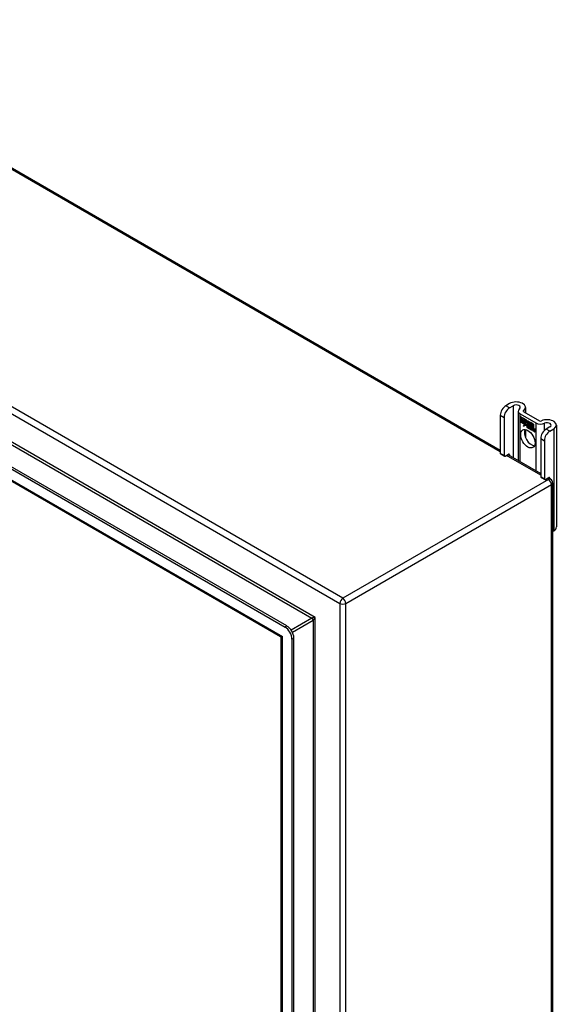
# Model space of a CAD drawing. Header units: inches. Extents: x 132.4 to 153.9, y 41.1 to 83.7.
# Tile 26 of 26: x 143.1 to 153.9, y 62.4 to 82.1. Entities that reach past the tile are written whole.
import ezdxf

# ---------------------------------------------------------------- set-up
doc = ezdxf.new("R2010")
doc.units = ezdxf.units.IN
doc.header["$MEASUREMENT"] = 0
doc.layers.add('Visible Edges(ANSI)', color=7, linetype='Continuous', lineweight=25)
doc.layers.add('Visible Tangent Edges(ANSI)', color=7, linetype='Continuous', lineweight=25)

msp = doc.modelspace()

# ---------------------------------------------------------------- linework, layer by layer
at = {"layer": 'Visible Edges(ANSI)'}
for p, q in [((137.841, 82.138), (152.79, 73.507)), ((132.503, 79.182), (148.472, 69.963)), ((148.509, 69.985), (132.541, 79.204)), ((148.379, 69.767), (132.63, 78.86)), ((152.976, 74.444), (152.9, 74.4)), ((152.79, 74.209), (152.79, 73.444)), ((152.975, 74.358), (153.05, 74.401)), ((153.147, 74.292), (153.147, 73.301)), ((153.187, 74.236), (153.5, 74.056)), ((153.261, 74.279), (153.574, 74.098)), ((153.296, 74.367), (153.296, 74.259)), ((152.864, 74.167), (152.864, 73.401)), ((153.191, 74.184), (153.309, 74.115)), ((153.191, 74.151), (153.191, 74.184)), ((153.191, 74.183), (153.191, 74.151)), ((153.191, 74.183), (153.192, 74.183)), ((153.309, 74.115), (153.191, 74.183)), ((153.191, 74.151), (153.277, 74.101)), ((153.191, 74.151), (153.191, 74.151)), ((153.278, 74.1), (153.191, 74.151)), ((153.191, 74.114), (153.191, 74.147)), ((153.191, 74.147), (153.278, 74.096)), ((153.191, 74.146), (153.191, 74.114)), ((153.191, 74.146), (153.192, 74.146)), ((153.277, 74.096), (153.191, 74.146)), ((153.191, 74.114), (153.277, 74.064)), ((153.191, 74.114), (153.191, 74.114)), ((153.278, 74.063), (153.191, 74.114)), ((153.191, 74.108), (153.192, 74.109)), ((153.191, 74.109), (153.278, 74.059)), ((153.191, 74.076), (153.191, 74.109)), ((153.277, 74.059), (153.191, 74.108)), ((153.191, 74.108), (153.191, 74.077)), ((153.191, 74.077), (153.277, 74.027)), ((153.191, 74.076), (153.191, 74.077)), ((153.276, 74.027), (153.191, 74.076)), ((153.254, 73.991), (153.276, 74.027)), ((153.293, 74.016), (153.254, 73.991)), ((153.277, 74.027), (153.257, 73.993)), ((153.257, 73.993), (153.293, 74.017)), ((153.258, 73.994), (153.293, 74.017)), ((153.276, 74.027), (153.277, 74.027)), ((153.277, 74.101), (153.277, 74.13)), ((153.277, 74.13), (153.28, 74.128)), ((153.277, 74.101), (153.278, 74.102)), ((153.277, 74.096), (153.278, 74.096)), ((153.277, 74.064), (153.277, 74.096)), ((153.277, 74.064), (153.278, 74.065)), ((153.277, 74.059), (153.278, 74.059)), ((153.277, 74.03), (153.277, 74.059)), ((153.277, 74.03), (153.278, 74.031)), ((153.279, 74.03), (153.277, 74.03)), ((153.278, 74.129), (153.278, 74.1)), ((153.278, 74.129), (153.278, 74.129)), ((153.28, 74.127), (153.278, 74.129)), ((153.278, 74.096), (153.278, 74.063)), ((153.278, 74.059), (153.278, 74.031)), ((153.278, 74.03), (153.291, 74.052)), ((153.278, 74.03), (153.28, 74.031)), ((153.278, 74.031), (153.278, 74.03)), ((153.291, 74.05), (153.279, 74.03)), ((153.279, 74.031), (153.279, 74.031)), ((153.28, 74.128), (153.311, 74.059)), ((153.28, 74.127), (153.281, 74.127)), ((153.31, 74.059), (153.28, 74.127)), ((153.291, 74.052), (153.293, 74.04)), ((153.291, 74.05), (153.292, 74.05)), ((153.293, 74.039), (153.291, 74.05)), ((153.292, 74.05), (153.291, 74.05)), ((153.311, 74.059), (153.293, 74.039)), ((153.293, 74.04), (153.31, 74.059)), ((153.293, 74.04), (153.294, 74.041)), ((153.293, 74.017), (153.295, 74.002)), ((153.293, 74.016), (153.294, 74.016)), ((153.295, 74), (153.293, 74.016)), ((153.311, 74.059), (153.294, 74.041)), ((153.294, 74.04), (153.294, 74.041)), ((153.295, 74.002), (153.323, 74.03)), ((153.323, 74.029), (153.295, 74)), ((153.297, 74.002), (153.323, 74.03)), ((153.309, 74.115), (153.309, 74.115)), ((153.324, 74.078), (153.309, 74.115)), ((153.309, 74.115), (153.324, 74.08)), ((153.31, 74.059), (153.311, 74.059)), ((153.323, 74.03), (153.329, 74.015)), ((153.323, 74.029), (153.323, 74.029)), ((153.329, 74.014), (153.323, 74.029)), ((153.324, 74.08), (153.337, 74.099)), ((153.337, 74.098), (153.324, 74.078)), ((153.324, 74.08), (153.326, 74.08)), ((153.325, 74.08), (153.325, 74.08)), ((153.329, 74.014), (153.33, 74.015)), ((153.33, 74.015), (153.33, 74.015)), ((153.336, 74.048), (153.367, 74.078)), ((153.336, 74.048), (153.338, 74.049)), ((153.354, 74.008), (153.336, 74.048)), ((153.337, 74.098), (153.338, 74.099)), ((153.337, 74.099), (153.396, 74.065)), ((153.337, 74.099), (153.337, 74.099)), ((153.395, 74.065), (153.337, 74.098)), ((153.367, 74.077), (153.337, 74.048)), ((153.337, 74.048), (153.355, 74.007)), ((153.338, 74.049), (153.367, 74.078)), ((153.338, 74.049), (153.338, 74.049)), ((153.367, 74.078), (153.37, 74.076)), ((153.367, 74.077), (153.368, 74.077)), ((153.369, 74.076), (153.367, 74.077)), ((153.369, 74.076), (153.37, 74.076)), ((153.369, 73.998), (153.369, 74.076)), ((153.37, 74.076), (153.37, 73.998)), ((153.395, 74.065), (153.396, 74.065)), ((153.395, 73.968), (153.395, 74.065)), ((153.396, 74.065), (153.396, 73.965)), ((153.4, 73.97), (153.4, 74.063)), ((153.4, 74.063), (153.426, 74.048)), ((153.4, 74.062), (153.4, 73.971)), ((153.4, 74.062), (153.401, 74.062)), ((153.425, 74.047), (153.4, 74.062)), ((153.425, 74.047), (153.426, 74.048)), ((153.425, 73.966), (153.425, 74.047)), ((153.426, 74.048), (153.426, 73.965)), ((153.429, 73.963), (153.429, 74.046)), ((153.429, 74.046), (153.456, 74.03)), ((153.43, 74.045), (153.43, 73.963)), ((153.43, 74.045), (153.431, 74.045)), ((153.455, 74.03), (153.43, 74.045)), ((153.455, 74.03), (153.456, 74.03)), ((153.455, 73.95), (153.455, 74.03)), ((153.456, 74.03), (153.456, 73.949)), ((153.257, 73.993), (153.256, 73.992)), ((153.257, 73.993), (153.258, 73.994)), ((153.295, 74.002), (153.297, 74.002)), ((153.296, 74.002), (153.296, 74.002)), ((153.296, 73.922), (153.296, 73.763)), ((153.33, 74.009), (153.332, 74.01)), ((153.332, 73.986), (153.364, 73.967)), ((153.332, 73.985), (153.332, 73.985)), ((153.364, 73.966), (153.332, 73.985)), ((153.333, 73.993), (153.333, 73.994)), ((153.333, 73.993), (153.354, 73.981)), ((153.355, 73.98), (153.333, 73.993)), ((153.337, 74.001), (153.339, 74.002)), ((153.353, 74.005), (153.354, 74.005)), ((153.354, 74.008), (153.354, 74.009)), ((153.354, 73.981), (153.355, 73.982)), ((153.355, 73.982), (153.355, 73.982)), ((153.358, 73.957), (153.358, 73.957)), ((153.358, 73.949), (153.358, 73.957)), ((153.358, 73.957), (153.358, 73.948)), ((153.358, 73.949), (153.358, 73.949)), ((153.363, 73.943), (153.385, 73.959)), ((153.363, 73.943), (153.365, 73.944)), ((153.378, 73.935), (153.363, 73.943)), ((153.364, 73.967), (153.365, 73.968)), ((153.386, 73.958), (153.364, 73.943)), ((153.364, 73.943), (153.377, 73.935)), ((153.365, 73.968), (153.365, 73.968)), ((153.385, 73.959), (153.365, 73.944)), ((153.365, 73.944), (153.365, 73.943)), ((153.369, 73.998), (153.37, 73.998)), ((153.389, 73.986), (153.369, 73.998)), ((153.37, 73.998), (153.39, 73.987)), ((153.385, 73.959), (153.373, 73.993)), ((153.373, 73.993), (153.387, 73.985)), ((153.374, 73.992), (153.386, 73.958)), ((153.374, 73.992), (153.374, 73.992)), ((153.387, 73.984), (153.374, 73.992)), ((153.377, 73.935), (153.389, 73.948)), ((153.377, 73.935), (153.379, 73.936)), ((153.389, 73.948), (153.378, 73.935)), ((153.378, 73.936), (153.378, 73.936)), ((153.379, 73.936), (153.39, 73.948)), ((153.385, 73.959), (153.385, 73.959)), ((153.387, 73.984), (153.387, 73.985)), ((153.387, 73.985), (153.394, 73.962)), ((153.394, 73.962), (153.387, 73.984)), ((153.389, 73.986), (153.39, 73.987)), ((153.396, 73.965), (153.389, 73.986)), ((153.389, 73.948), (153.392, 73.947)), ((153.389, 73.948), (153.39, 73.948)), ((153.392, 73.946), (153.389, 73.948)), ((153.39, 73.987), (153.395, 73.968)), ((153.392, 73.947), (153.399, 73.923)), ((153.392, 73.946), (153.392, 73.947)), ((153.398, 73.923), (153.392, 73.946)), ((153.394, 73.962), (153.394, 73.962)), ((153.396, 73.96), (153.394, 73.962)), ((153.394, 73.962), (153.396, 73.961)), ((153.395, 73.968), (153.396, 73.968)), ((153.396, 73.961), (153.408, 73.973)), ((153.408, 73.972), (153.396, 73.96)), ((153.396, 73.961), (153.397, 73.962)), ((153.408, 73.973), (153.397, 73.962)), ((153.397, 73.961), (153.397, 73.961)), ((153.398, 73.923), (153.399, 73.923)), ((153.413, 73.914), (153.398, 73.923)), ((153.399, 73.923), (153.412, 73.915)), ((153.4, 73.971), (153.406, 73.977)), ((153.406, 73.977), (153.4, 73.97)), ((153.4, 73.971), (153.401, 73.972)), ((153.4, 73.95), (153.421, 73.965)), ((153.4, 73.95), (153.401, 73.951)), ((153.412, 73.915), (153.4, 73.95)), ((153.401, 73.972), (153.406, 73.977)), ((153.401, 73.972), (153.401, 73.971)), ((153.401, 73.951), (153.421, 73.965)), ((153.422, 73.965), (153.401, 73.95)), ((153.402, 73.951), (153.401, 73.951)), ((153.401, 73.95), (153.413, 73.914)), ((153.406, 73.977), (153.425, 73.966)), ((153.406, 73.977), (153.407, 73.977)), ((153.426, 73.965), (153.406, 73.977)), ((153.408, 73.973), (153.422, 73.965)), ((153.408, 73.972), (153.408, 73.972)), ((153.421, 73.965), (153.408, 73.972)), ((153.412, 73.915), (153.412, 73.916)), ((153.419, 73.911), (153.427, 73.962)), ((153.428, 73.961), (153.419, 73.911)), ((153.419, 73.911), (153.43, 73.905)), ((153.419, 73.911), (153.419, 73.911)), ((153.43, 73.904), (153.419, 73.911)), ((153.421, 73.965), (153.421, 73.965)), ((153.425, 73.966), (153.426, 73.966)), ((153.427, 73.962), (153.437, 73.956)), ((153.428, 73.961), (153.428, 73.961)), ((153.437, 73.956), (153.428, 73.961)), ((153.429, 73.963), (153.43, 73.963)), ((153.44, 73.957), (153.429, 73.963)), ((153.43, 73.963), (153.441, 73.957)), ((153.43, 73.905), (153.433, 73.925)), ((153.434, 73.925), (153.43, 73.904)), ((153.43, 73.905), (153.43, 73.905)), ((153.436, 73.946), (153.437, 73.956)), ((153.437, 73.956), (153.436, 73.946)), ((153.436, 73.946), (153.436, 73.946)), ((153.439, 73.944), (153.436, 73.946)), ((153.436, 73.946), (153.439, 73.945)), ((153.437, 73.956), (153.437, 73.956)), ((153.439, 73.945), (153.44, 73.946)), ((153.44, 73.957), (153.441, 73.957)), ((153.44, 73.951), (153.44, 73.957)), ((153.44, 73.951), (153.442, 73.952)), ((153.44, 73.945), (153.44, 73.945)), ((153.441, 73.957), (153.441, 73.952)), ((153.441, 73.952), (153.441, 73.952)), ((153.441, 73.94), (153.442, 73.941)), ((153.442, 73.947), (153.444, 73.948)), ((153.449, 73.893), (153.454, 73.926)), ((153.454, 73.925), (153.449, 73.894)), ((153.449, 73.894), (153.46, 73.888)), ((153.449, 73.893), (153.449, 73.894)), ((153.46, 73.887), (153.449, 73.893)), ((153.455, 73.95), (153.456, 73.951)), ((153.46, 73.888), (153.463, 73.908)), ((153.464, 73.908), (153.46, 73.887)), ((153.46, 73.888), (153.46, 73.888)), ((153.463, 73.908), (153.464, 73.908)), ((153.467, 73.926), (153.468, 73.927)), ((153.469, 73.922), (153.47, 73.923)), ((153.471, 73.93), (153.473, 73.931)), ((153.471, 73.923), (153.472, 73.924)), ((153.478, 73.876), (153.484, 73.908)), ((153.478, 73.876), (153.479, 73.877)), ((153.49, 73.87), (153.478, 73.876)), ((153.484, 73.908), (153.479, 73.877)), ((153.479, 73.877), (153.489, 73.87)), ((153.489, 73.87), (153.495, 73.902)), ((153.489, 73.87), (153.49, 73.871)), ((153.496, 73.901), (153.49, 73.87)), ((153.785, 73.977), (153.71, 73.933)), ((153.784, 73.89), (153.86, 73.934)), ((153.915, 74.01), (153.915, 71.969)), ((153.6, 73.742), (153.6, 72.976)), ((153.674, 73.699), (153.674, 72.933)), ((152.797, 73.429), (152.871, 73.386)), ((152.886, 73.388), (152.954, 73.427)), ((152.941, 73.42), (153.6, 73.039)), ((152.976, 73.414), (152.976, 73.399)), ((153.606, 72.962), (153.68, 72.919)), ((153.696, 72.921), (153.763, 72.96)), ((153.751, 72.952), (153.797, 72.925)), ((153.785, 72.947), (153.785, 72.932)), ((153.839, 72.853), (153.839, 43.596)), ((153.839, 71.88), (153.86, 71.892)), ((148.395, 41.756), (148.395, 69.74)), ((148.611, 69.722), (148.611, 41.485)), ((148.648, 41.507), (148.648, 69.743))]:
    msp.add_line(p, q, dxfattribs=at)
for centre, radius in [((153.755, 72.853), 0.084), ((148.364, 69.74), 0.031)]:
    msp.add_arc(centre, radius, 0, 60, dxfattribs=at)
for centre, major_axis, start_param, end_param in [((153.108, 74.367), (0.188, 0), 5.640144, 8.63938), ((153.108, 74.367), (0.0825, 0), 5.640144, 8.63938), ((152.9, 74.273), (-0.078, -0.135), 3.926991, 5.497787), ((152.975, 74.23), (0.078, 0.135), 0.785398, 2.356194), ((153.283, 74.292), (-0.136, 0), 5.640144, 7.068583), ((153.283, 74.292), (-0.031, 0), 5.640144, 7.068583), ((153.349, 73.978), (-0.021, 0.0364), 5.317289, 6.229324), ((153.349, 73.978), (-0.0206, 0.0357), 5.272274, 6.251395), ((153.35, 73.979), (-0.0206, 0.0357), 6.047724, 6.251395), ((153.349, 73.978), (-0.0187, 0.0323), 5.330385, 6.268672), ((153.349, 73.978), (-0.0183, 0.0317), 5.329545, 6.268672), ((153.35, 73.979), (-0.0183, 0.0317), 6.051884, 6.268672), ((153.596, 74.111), (-0.136, 0), 0.785398, 2.213838), ((153.596, 74.111), (0.031, 0), 3.926991, 5.35543), ((153.727, 74.01), (0.188, 0), 5.497787, 8.497023), ((153.727, 74.01), (0.0825, 0), 5.497787, 8.497023), ((153.418, 73.781), (-0.102, 0.176), 0.374433, 2.76716), ((153.337, 73.978), (-0.0123, 0.0214), 0.72544, 2.208898), ((153.355, 73.967), (-0.0245, 0.0424), 6.268672, 7.008625), ((153.355, 73.967), (-0.0249, 0.0431), 6.268672, 7.008625), ((153.337, 73.978), (0.012, -0.0207), 3.867033, 5.35049), ((153.356, 73.968), (-0.0249, 0.0431), 0.028947, 0.295885), ((153.34, 73.978), (-0.0064, 0.011), 0.453624, 1.914249), ((153.34, 73.978), (0.006, -0.0104), 3.639467, 5.055842), ((153.356, 73.968), (-0.0245, 0.0424), 6.268672, 6.283185), ((153.348, 73.983), (-0.0109, 0.0188), 5.836026, 6.985262), ((153.348, 73.983), (-0.0105, 0.0182), 5.836026, 6.946368), ((153.342, 74.017), (0.0376, -0.0651), 5.35049, 5.792995), ((153.342, 74.017), (-0.0379, 0.0657), 2.208898, 2.658734), ((153.349, 73.984), (-0.0109, 0.0188), 0.065067, 0.331662), ((153.348, 73.992), (0.0192, -0.0332), 5.055842, 5.891549), ((153.348, 73.992), (-0.0196, 0.0339), 1.914249, 2.72139), ((153.349, 73.984), (-0.0105, 0.0182), 6.079217, 6.283185), ((153.346, 73.989), (0.0072, -0.0125), 1.678399, 2.694434), ((153.346, 73.989), (-0.0068, 0.0119), 4.819991, 5.836026), ((153.347, 73.99), (0.006, -0.0103), 0.287189, 1.678399), ((153.352, 73.99), (-0.0091, 0.0158), 4.343155, 5.413588), ((153.352, 73.99), (0.0095, -0.0165), 1.201563, 2.270327), ((153.347, 73.99), (0.0063, -0.011), 0.251695, 1.678399), ((153.341, 73.991), (0.0173, -0.0299), 0.38335, 1.201563), ((153.341, 73.991), (0.0176, -0.0305), 0.369234, 1.201563), ((153.474, 73.893), (-0.0294, 0.051), 0.219898, 0.610865), ((153.474, 73.893), (-0.0291, 0.0503), 0.219898, 0.610865), ((153.457, 73.921), (-0.015, 0.026), 5.48867, 6.499805), ((153.457, 73.921), (-0.0146, 0.0253), 5.48867, 6.513784), ((153.449, 73.927), (-0.0083, 0.0143), 5.603031, 6.503084), ((153.476, 73.894), (-0.0294, 0.051), 0.219898, 0.291612), ((153.455, 73.925), (-0.015, 0.026), 5.47676, 6.310847), ((153.458, 73.922), (-0.015, 0.026), 0.047158, 0.216619), ((153.449, 73.927), (-0.0079, 0.0136), 5.603031, 6.503084), ((153.455, 73.925), (-0.0154, 0.0266), 5.501665, 6.243634), ((153.45, 73.927), (-0.0083, 0.0143), 0.085815, 0.219898), ((153.457, 73.926), (-0.015, 0.026), 6.059998, 6.283185), ((153.45, 73.927), (-0.0079, 0.0136), 6.100483, 6.283185), ((153.458, 73.922), (-0.0146, 0.0253), 6.06115, 6.283185), ((153.448, 73.934), (0.00412, -0.00714), 1.196548, 2.461438), ((153.448, 73.934), (-0.00375, 0.0065), 4.33814, 5.603031), ((153.443, 73.934), (-0.0077, 0.0133), 3.752458, 4.33814), ((153.443, 73.934), (0.0081, -0.014), 0.610865, 1.196548), ((153.457, 73.936), (0.0063, -0.011), 1.081978, 2.347078), ((153.457, 73.936), (-0.006, 0.0103), 4.223571, 5.48867), ((153.504, 73.877), (-0.0294, 0.051), 0.236534, 0.625184), ((153.504, 73.877), (-0.0291, 0.0503), 0.236639, 0.625276), ((153.441, 73.939), (-0.0176, 0.0305), 3.88819, 4.223571), ((153.486, 73.904), (-0.015, 0.0259), 5.492181, 6.733718), ((153.441, 73.939), (0.018, -0.0312), 0.848525, 1.081978), ((153.486, 73.904), (-0.0153, 0.0266), 5.492181, 6.613939), ((153.488, 73.905), (-0.0153, 0.0266), 0.046088, 0.313087), ((153.443, 73.94), (-0.0176, 0.0305), 3.959823, 3.971212), ((153.479, 73.909), (-0.0082, 0.0143), 5.604299, 6.503622), ((153.479, 73.909), (-0.0079, 0.0136), 5.604299, 6.503242), ((153.506, 73.877), (-0.0294, 0.051), 0.236534, 0.291612), ((153.48, 73.91), (-0.0082, 0.0143), 0.085815, 0.220437), ((153.48, 73.91), (-0.0079, 0.0136), 6.100483, 6.283185), ((153.488, 73.905), (-0.015, 0.0259), 6.060079, 6.283185), ((153.478, 73.916), (0.00412, -0.00714), 1.196401, 2.462706), ((153.478, 73.916), (-0.00375, 0.0065), 4.337994, 5.604299), ((153.473, 73.917), (0.0081, -0.014), 0.610732, 1.196401), ((153.473, 73.917), (-0.0077, 0.0133), 3.752322, 4.337994), ((153.486, 73.918), (0.0066, -0.0114), 1.107844, 2.350588), ((153.486, 73.918), (-0.0062, 0.0107), 4.249437, 5.492181), ((153.471, 73.921), (-0.0176, 0.0305), 3.735005, 4.249437), ((153.471, 73.921), (0.018, -0.0312), 0.593412, 1.107844), ((153.71, 73.806), (-0.078, -0.135), 3.926991, 5.497787), ((153.784, 73.763), (0.078, 0.135), 0.785398, 2.356194), ((152.812, 73.456), (-0.0155, -0.0268), 5.497787, 6.283185), ((152.954, 73.402), (0.0155, 0.0268), 5.497787, 7.068583), ((152.886, 73.413), (-0.0155, -0.0268), 5.497787, 7.068583), ((153.622, 72.989), (-0.0155, -0.0268), 5.497787, 6.283185), ((153.696, 72.946), (-0.0155, -0.0268), 5.497787, 7.068583), ((153.763, 72.934), (0.0155, 0.0268), 5.497787, 7.068583), ((153.727, 71.969), (0.188, 0), 5.497787, 6.283185), ((148.472, 69.802), (0.098, -0.17), 0.785398, 2.356194), ((148.509, 69.824), (-0.098, 0.17), 3.926991, 5.497787)]:
    msp.add_ellipse(centre, major_axis=major_axis, ratio=0.57735, start_param=start_param, end_param=end_param, dxfattribs=at)
msp.add_ellipse((153.343, 73.738), major_axis=(-0.102, 0.176), ratio=0.57735, dxfattribs=at)
at = {"layer": 'Visible Tangent Edges(ANSI)'}
for p, q in [((152.79, 73.478), (137.816, 82.124)), ((132.72, 80.167), (149.572, 70.437)), ((149.631, 70.54), (132.779, 80.27)), ((149.078, 70.152), (133.214, 79.312)), ((133.236, 79.248), (149.012, 70.14)), ((132.555, 78.932), (148.42, 69.772)), ((152.79, 74.209), (152.864, 74.167)), ((152.975, 74.358), (152.9, 74.4)), ((153.05, 74.401), (153.05, 73.357)), ((153.187, 73.278), (153.187, 74.236)), ((153.258, 74.281), (153.258, 74.303)), ((153.5, 74.056), (153.5, 73.097)), ((153.678, 73.909), (153.678, 74.048)), ((153.32, 73.99), (153.32, 73.99)), ((153.331, 74.01), (153.332, 74.01)), ((153.335, 73.96), (153.335, 73.96)), ((153.336, 73.97), (153.337, 73.971)), ((153.343, 74.002), (153.344, 74.002)), ((153.352, 73.995), (153.353, 73.995)), ((153.364, 73.99), (153.364, 73.99)), ((153.433, 73.925), (153.434, 73.926)), ((153.439, 73.939), (153.441, 73.94)), ((153.448, 73.94), (153.448, 73.94)), ((153.453, 73.933), (153.454, 73.933)), ((153.454, 73.926), (153.455, 73.926)), ((153.457, 73.945), (153.458, 73.945)), ((153.465, 73.934), (153.465, 73.934)), ((153.477, 73.923), (153.478, 73.923)), ((153.483, 73.916), (153.483, 73.916)), ((153.484, 73.908), (153.484, 73.909)), ((153.486, 73.928), (153.487, 73.929)), ((153.494, 73.917), (153.495, 73.917)), ((153.495, 73.902), (153.496, 73.902)), ((153.784, 73.89), (153.71, 73.933)), ((153.86, 73.934), (153.86, 71.892)), ((153.6, 73.742), (153.674, 73.699)), ((152.864, 73.401), (152.79, 73.444)), ((152.954, 73.427), (152.976, 73.414)), ((153.6, 73.011), (152.916, 73.405)), ((153.755, 72.921), (149.631, 70.54)), ((153.674, 72.933), (153.6, 72.976)), ((153.755, 72.921), (153.726, 72.938)), ((153.763, 72.96), (153.785, 72.947)), ((149.691, 70.437), (153.814, 72.818)), ((153.814, 43.562), (153.814, 72.818)), ((149.572, 70.437), (149.572, 41.181)), ((149.691, 41.181), (149.691, 70.437)), ((149.012, 70.14), (148.596, 69.899)), ((148.618, 69.861), (149.034, 70.102)), ((149.034, 70.102), (149.034, 42.086)), ((149.078, 42.036), (149.078, 70.152)), ((148.509, 69.985), (148.472, 69.963)), ((148.42, 41.656), (148.42, 69.772)), ((148.611, 69.722), (148.648, 69.743))]:
    msp.add_line(p, q, dxfattribs=at)
for centre, major_axis, ratio, start_param, end_param in [((153.755, 72.853), (0.042, 0.0727), 0.57735, 0, 0.785398), ((153.755, 72.853), (0.042, -0.0727), 0.57735, 0.785398, 2.356194), ((153.755, 72.853), (0.084, 0), 0.57735, 5.497787, 6.283185), ((149.631, 70.472), (-0.042, -0.0727), 0.57735, 3.926991, 5.497787), ((149.631, 70.472), (0.042, -0.0727), 0.57735, 0.785398, 2.356194), ((149.631, 70.472), (0.084, 0), 0.57735, 3.926991, 5.497787), ((149.056, 70.14), (-0.049, -0.006), 0.227735, 4.220992, 5.791788), ((149.012, 70.114), (-0.0155, 0.0268), 0.57735, 3.926991, 5.497787), ((149.056, 70.14), (0.0297, 0.0394), 0.227735, 3.63299, 5.203786), ((148.479, 69.807), (0.101, 0.038), 0.129721, 3.246653, 4.032051), ((148.479, 69.807), (-0.0835, -0.0679), 0.129721, 5.392727, 6.178125)]:
    msp.add_ellipse(centre, major_axis=major_axis, ratio=ratio, start_param=start_param, end_param=end_param, dxfattribs=at)

doc.saveas('drawing.dxf')
